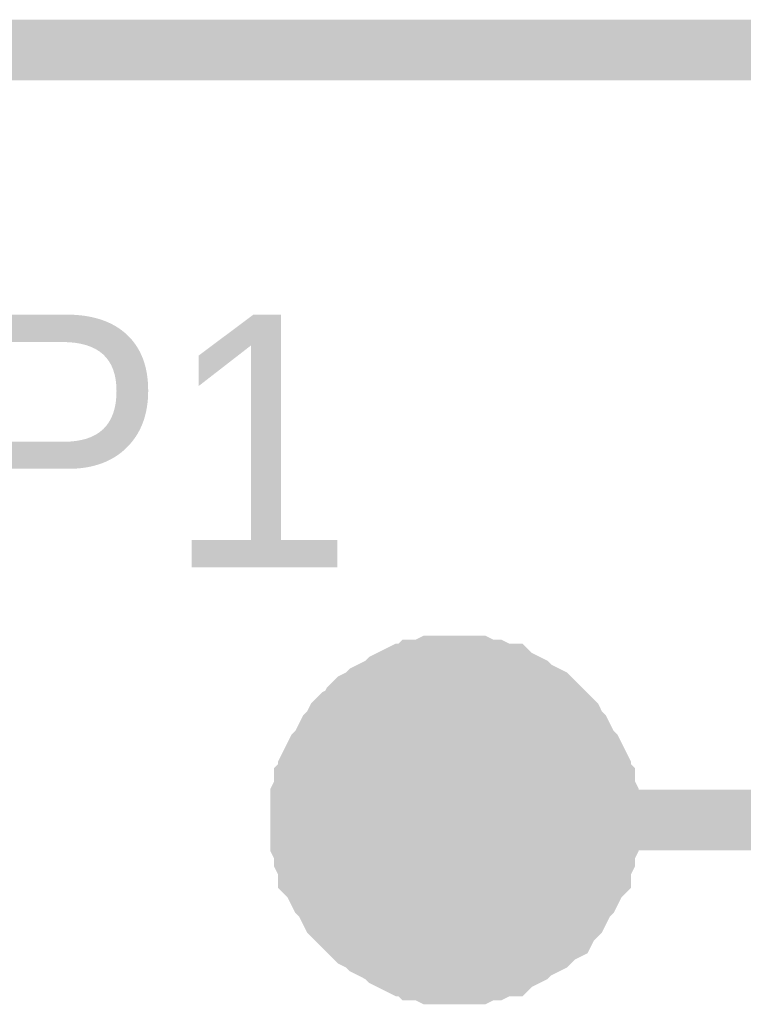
# Model space of a CAD drawing. Header units: inches. Extents: x 0 to 292, y 0 to 193.
# Tile 22 of 112: x 117.5 to 121.08, y 73 to 77.86. Entities that reach past the tile are written whole.
import ezdxf

# ---------------------------------------------------------------- set-up
doc = ezdxf.new("R2010")
doc.units = ezdxf.units.IN
doc.layers.add('Sheet', color=255, linetype='Continuous')

msp = doc.modelspace()

# ---------------------------------------------------------------- linework, layer by layer
at = {"layer": 'Sheet'}
for points in [[(111.5248, 73.9103, 0.2997, 0.2997, 0), (111.5248, 77.7111, 0.2997, 0.2997, 0), (123.7217, 77.7111, 0.2997, 0.2997, 0), (123.7217, 73.9103, 0.2997, 0.2997, 0)], [(119.6496, 74.6705, 0.2997, 0.2997, 0), (119.6106, 74.6705, 0.2997, 0.2997, 0), (119.5716, 74.6705, 0.2997, 0.2997, 0), (119.5327, 74.6705, 0.2997, 0.2997, 0), (119.4937, 74.651, 0.2997, 0.2997, 0), (119.4547, 74.651, 0.2997, 0.2997, 0), (119.4352, 74.6315, 0.2997, 0.2997, 0), (119.3963, 74.6315, 0.2997, 0.2997, 0), (119.3573, 74.612, 0.2997, 0.2997, 0), (119.3183, 74.5925, 0.2997, 0.2997, 0), (119.2988, 74.573, 0.2997, 0.2997, 0), (119.2599, 74.5535, 0.2997, 0.2997, 0), (119.2209, 74.534, 0.2997, 0.2997, 0), (119.2014, 74.5145, 0.2997, 0.2997, 0), (119.1625, 74.495, 0.2997, 0.2997, 0), (119.143, 74.4755, 0.2997, 0.2997, 0), (119.1235, 74.4366, 0.2997, 0.2997, 0), (119.0845, 74.4171, 0.2997, 0.2997, 0), (119.065, 74.3976, 0.2997, 0.2997, 0), (119.0456, 74.3586, 0.2997, 0.2997, 0), (119.0261, 74.3391, 0.2997, 0.2997, 0), (119.0066, 74.3001, 0.2997, 0.2997, 0), (118.9871, 74.2611, 0.2997, 0.2997, 0), (118.9676, 74.2417, 0.2997, 0.2997, 0), (118.9481, 74.2027, 0.2997, 0.2997, 0), (118.9287, 74.1637, 0.2997, 0.2997, 0), (118.9287, 74.1247, 0.2997, 0.2997, 0), (118.9092, 74.1052, 0.2997, 0.2997, 0), (118.9092, 74.0662, 0.2997, 0.2997, 0), (118.8897, 74.0273, 0.2997, 0.2997, 0), (118.8897, 73.9883, 0.2997, 0.2997, 0), (118.8897, 73.9493, 0.2997, 0.2997, 0), (118.8897, 73.9103, 0.2997, 0.2997, 0)], [(120.4094, 73.9103, 0.2997, 0.2997, 0), (120.4094, 73.9493, 0.2997, 0.2997, 0), (120.4094, 73.9883, 0.2997, 0.2997, 0), (120.4094, 74.0273, 0.2997, 0.2997, 0), (120.3899, 74.0662, 0.2997, 0.2997, 0), (120.3899, 74.1052, 0.2997, 0.2997, 0), (120.3705, 74.1247, 0.2997, 0.2997, 0), (120.3705, 74.1637, 0.2997, 0.2997, 0), (120.351, 74.2027, 0.2997, 0.2997, 0), (120.3315, 74.2417, 0.2997, 0.2997, 0), (120.312, 74.2611, 0.2997, 0.2997, 0), (120.2925, 74.3001, 0.2997, 0.2997, 0), (120.273, 74.3391, 0.2997, 0.2997, 0), (120.2535, 74.3586, 0.2997, 0.2997, 0), (120.2341, 74.3976, 0.2997, 0.2997, 0), (120.2146, 74.4171, 0.2997, 0.2997, 0), (120.1951, 74.4366, 0.2997, 0.2997, 0), (120.1561, 74.4755, 0.2997, 0.2997, 0), (120.1366, 74.495, 0.2997, 0.2997, 0), (120.1172, 74.5145, 0.2997, 0.2997, 0), (120.0782, 74.534, 0.2997, 0.2997, 0), (120.0392, 74.5535, 0.2997, 0.2997, 0), (120.0197, 74.573, 0.2997, 0.2997, 0), (119.9808, 74.5925, 0.2997, 0.2997, 0), (119.9418, 74.612, 0.2997, 0.2997, 0), (119.9223, 74.6315, 0.2997, 0.2997, 0), (119.8834, 74.6315, 0.2997, 0.2997, 0), (119.8444, 74.651, 0.2997, 0.2997, 0), (119.8054, 74.651, 0.2997, 0.2997, 0), (119.7665, 74.6705, 0.2997, 0.2997, 0), (119.7275, 74.6705, 0.2997, 0.2997, 0), (119.6885, 74.6705, 0.2997, 0.2997, 0), (119.6496, 74.6705, 0.2997, 0.2997, 0)], [(118.8897, 73.9103, 0.0991, 0.0991, 0), (118.8897, 73.9493, 0.0991, 0.0991, 0), (118.8897, 73.9883, 0.0991, 0.0991, 0), (118.8897, 74.0273, 0.0991, 0.0991, 0), (118.9092, 74.0662, 0.0991, 0.0991, 0), (118.9092, 74.1052, 0.0991, 0.0991, 0), (118.9287, 74.1247, 0.0991, 0.0991, 0), (118.9287, 74.1637, 0.0991, 0.0991, 0), (118.9481, 74.2027, 0.0991, 0.0991, 0), (118.9676, 74.2417, 0.0991, 0.0991, 0), (118.9871, 74.2611, 0.0991, 0.0991, 0), (119.0066, 74.3001, 0.0991, 0.0991, 0), (119.0261, 74.3391, 0.0991, 0.0991, 0), (119.0456, 74.3586, 0.0991, 0.0991, 0), (119.065, 74.3976, 0.0991, 0.0991, 0), (119.0845, 74.4171, 0.0991, 0.0991, 0), (119.1235, 74.4366, 0.0991, 0.0991, 0), (119.143, 74.4755, 0.0991, 0.0991, 0), (119.1625, 74.495, 0.0991, 0.0991, 0), (119.2014, 74.5145, 0.0991, 0.0991, 0), (119.2209, 74.534, 0.0991, 0.0991, 0), (119.2599, 74.5535, 0.0991, 0.0991, 0), (119.2988, 74.573, 0.0991, 0.0991, 0), (119.3183, 74.5925, 0.0991, 0.0991, 0), (119.3573, 74.612, 0.0991, 0.0991, 0), (119.3963, 74.6315, 0.0991, 0.0991, 0), (119.4352, 74.6315, 0.0991, 0.0991, 0), (119.4547, 74.651, 0.0991, 0.0991, 0), (119.4937, 74.651, 0.0991, 0.0991, 0), (119.5327, 74.6705, 0.0991, 0.0991, 0), (119.5716, 74.6705, 0.0991, 0.0991, 0), (119.6106, 74.6705, 0.0991, 0.0991, 0), (119.6496, 74.6705, 0.0991, 0.0991, 0)], [(119.6496, 74.6705, 0.0991, 0.0991, 0), (119.6496, 74.6705, 0.0991, 0.0991, 0)], [(119.6496, 74.6705, 0.0991, 0.0991, 0), (119.6885, 74.6705, 0.0991, 0.0991, 0), (119.7275, 74.6705, 0.0991, 0.0991, 0), (119.7665, 74.6705, 0.0991, 0.0991, 0), (119.8054, 74.651, 0.0991, 0.0991, 0), (119.8444, 74.651, 0.0991, 0.0991, 0), (119.8834, 74.6315, 0.0991, 0.0991, 0), (119.9223, 74.6315, 0.0991, 0.0991, 0), (119.9418, 74.612, 0.0991, 0.0991, 0), (119.9808, 74.5925, 0.0991, 0.0991, 0), (120.0197, 74.573, 0.0991, 0.0991, 0), (120.0392, 74.5535, 0.0991, 0.0991, 0), (120.0782, 74.534, 0.0991, 0.0991, 0), (120.1172, 74.5145, 0.0991, 0.0991, 0), (120.1366, 74.495, 0.0991, 0.0991, 0), (120.1561, 74.4755, 0.0991, 0.0991, 0), (120.1951, 74.4366, 0.0991, 0.0991, 0), (120.2146, 74.4171, 0.0991, 0.0991, 0), (120.2341, 74.3976, 0.0991, 0.0991, 0), (120.2535, 74.3586, 0.0991, 0.0991, 0), (120.273, 74.3391, 0.0991, 0.0991, 0), (120.2925, 74.3001, 0.0991, 0.0991, 0), (120.312, 74.2611, 0.0991, 0.0991, 0), (120.3315, 74.2417, 0.0991, 0.0991, 0), (120.351, 74.2027, 0.0991, 0.0991, 0), (120.3705, 74.1637, 0.0991, 0.0991, 0), (120.3705, 74.1247, 0.0991, 0.0991, 0), (120.3899, 74.1052, 0.0991, 0.0991, 0), (120.3899, 74.0662, 0.0991, 0.0991, 0), (120.4094, 74.0273, 0.0991, 0.0991, 0), (120.4094, 73.9883, 0.0991, 0.0991, 0), (120.4094, 73.9493, 0.0991, 0.0991, 0), (120.4094, 73.9103, 0.0991, 0.0991, 0)], [(118.8897, 73.9103, 0.2997, 0.2997, 0), (122.7085, 73.9103, 0.2997, 0.2997, 0)], [(118.8897, 73.9103, 0.2997, 0.2997, 0), (118.8897, 73.8713, 0.2997, 0.2997, 0), (118.8897, 73.8323, 0.2997, 0.2997, 0), (118.8897, 73.7934, 0.2997, 0.2997, 0), (118.9092, 73.7544, 0.2997, 0.2997, 0), (118.9092, 73.7154, 0.2997, 0.2997, 0), (118.9287, 73.6764, 0.2997, 0.2997, 0), (118.9287, 73.6374, 0.2997, 0.2997, 0), (118.9481, 73.6179, 0.2997, 0.2997, 0), (118.9676, 73.579, 0.2997, 0.2997, 0), (118.9871, 73.54, 0.2997, 0.2997, 0), (119.0066, 73.5205, 0.2997, 0.2997, 0), (119.0261, 73.4815, 0.2997, 0.2997, 0), (119.0456, 73.4425, 0.2997, 0.2997, 0), (119.065, 73.423, 0.2997, 0.2997, 0), (119.0845, 73.4035, 0.2997, 0.2997, 0), (119.1235, 73.3646, 0.2997, 0.2997, 0), (119.143, 73.3451, 0.2997, 0.2997, 0), (119.1625, 73.3256, 0.2997, 0.2997, 0), (119.2014, 73.3061, 0.2997, 0.2997, 0), (119.2209, 73.2866, 0.2997, 0.2997, 0), (119.2599, 73.2671, 0.2997, 0.2997, 0), (119.2988, 73.2476, 0.2997, 0.2997, 0), (119.3183, 73.2281, 0.2997, 0.2997, 0), (119.3573, 73.2086, 0.2997, 0.2997, 0), (119.3963, 73.1891, 0.2997, 0.2997, 0), (119.4352, 73.1891, 0.2997, 0.2997, 0), (119.4547, 73.1696, 0.2997, 0.2997, 0), (119.4937, 73.1696, 0.2997, 0.2997, 0), (119.5327, 73.1502, 0.2997, 0.2997, 0), (119.5716, 73.1502, 0.2997, 0.2997, 0), (119.6106, 73.1502, 0.2997, 0.2997, 0), (119.6496, 73.1502, 0.2997, 0.2997, 0)], [(119.6496, 73.1502, 0.2997, 0.2997, 0), (119.6885, 73.1502, 0.2997, 0.2997, 0), (119.7275, 73.1502, 0.2997, 0.2997, 0), (119.7665, 73.1502, 0.2997, 0.2997, 0), (119.8054, 73.1696, 0.2997, 0.2997, 0), (119.8444, 73.1696, 0.2997, 0.2997, 0), (119.8834, 73.1891, 0.2997, 0.2997, 0), (119.9223, 73.1891, 0.2997, 0.2997, 0), (119.9418, 73.2086, 0.2997, 0.2997, 0), (119.9808, 73.2281, 0.2997, 0.2997, 0), (120.0197, 73.2476, 0.2997, 0.2997, 0), (120.0392, 73.2671, 0.2997, 0.2997, 0), (120.0782, 73.2866, 0.2997, 0.2997, 0), (120.1172, 73.3061, 0.2997, 0.2997, 0), (120.1366, 73.3256, 0.2997, 0.2997, 0), (120.1561, 73.3451, 0.2997, 0.2997, 0), (120.1951, 73.3646, 0.2997, 0.2997, 0), (120.2146, 73.4035, 0.2997, 0.2997, 0), (120.2341, 73.423, 0.2997, 0.2997, 0), (120.2535, 73.4425, 0.2997, 0.2997, 0), (120.273, 73.4815, 0.2997, 0.2997, 0), (120.2925, 73.5205, 0.2997, 0.2997, 0), (120.312, 73.54, 0.2997, 0.2997, 0), (120.3315, 73.579, 0.2997, 0.2997, 0), (120.351, 73.6179, 0.2997, 0.2997, 0), (120.3705, 73.6374, 0.2997, 0.2997, 0), (120.3705, 73.6764, 0.2997, 0.2997, 0), (120.3899, 73.7154, 0.2997, 0.2997, 0), (120.3899, 73.7544, 0.2997, 0.2997, 0), (120.4094, 73.7934, 0.2997, 0.2997, 0), (120.4094, 73.8323, 0.2997, 0.2997, 0), (120.4094, 73.8713, 0.2997, 0.2997, 0), (120.4094, 73.9103, 0.2997, 0.2997, 0)], [(119.6496, 73.1502, 0.0991, 0.0991, 0), (119.6106, 73.1502, 0.0991, 0.0991, 0), (119.5716, 73.1502, 0.0991, 0.0991, 0), (119.5327, 73.1502, 0.0991, 0.0991, 0), (119.4937, 73.1696, 0.0991, 0.0991, 0), (119.4547, 73.1696, 0.0991, 0.0991, 0), (119.4352, 73.1891, 0.0991, 0.0991, 0), (119.3963, 73.1891, 0.0991, 0.0991, 0), (119.3573, 73.2086, 0.0991, 0.0991, 0), (119.3183, 73.2281, 0.0991, 0.0991, 0), (119.2988, 73.2476, 0.0991, 0.0991, 0), (119.2599, 73.2671, 0.0991, 0.0991, 0), (119.2209, 73.2866, 0.0991, 0.0991, 0), (119.2014, 73.3061, 0.0991, 0.0991, 0), (119.1625, 73.3256, 0.0991, 0.0991, 0), (119.143, 73.3451, 0.0991, 0.0991, 0), (119.1235, 73.3646, 0.0991, 0.0991, 0), (119.0845, 73.4035, 0.0991, 0.0991, 0), (119.065, 73.423, 0.0991, 0.0991, 0), (119.0456, 73.4425, 0.0991, 0.0991, 0), (119.0261, 73.4815, 0.0991, 0.0991, 0), (119.0066, 73.5205, 0.0991, 0.0991, 0), (118.9871, 73.54, 0.0991, 0.0991, 0), (118.9676, 73.579, 0.0991, 0.0991, 0), (118.9481, 73.6179, 0.0991, 0.0991, 0), (118.9287, 73.6374, 0.0991, 0.0991, 0), (118.9287, 73.6764, 0.0991, 0.0991, 0), (118.9092, 73.7154, 0.0991, 0.0991, 0), (118.9092, 73.7544, 0.0991, 0.0991, 0), (118.8897, 73.7934, 0.0991, 0.0991, 0), (118.8897, 73.8323, 0.0991, 0.0991, 0), (118.8897, 73.8713, 0.0991, 0.0991, 0), (118.8897, 73.9103, 0.0991, 0.0991, 0)], [(118.8897, 73.9103, 0.0991, 0.0991, 0), (118.8897, 73.9103, 0.0991, 0.0991, 0)], [(120.4094, 73.9103, 0.0991, 0.0991, 0), (120.4094, 73.8713, 0.0991, 0.0991, 0), (120.4094, 73.8323, 0.0991, 0.0991, 0), (120.4094, 73.7934, 0.0991, 0.0991, 0), (120.3899, 73.7544, 0.0991, 0.0991, 0), (120.3899, 73.7154, 0.0991, 0.0991, 0), (120.3705, 73.6764, 0.0991, 0.0991, 0), (120.3705, 73.6374, 0.0991, 0.0991, 0), (120.351, 73.6179, 0.0991, 0.0991, 0), (120.3315, 73.579, 0.0991, 0.0991, 0), (120.312, 73.54, 0.0991, 0.0991, 0), (120.2925, 73.5205, 0.0991, 0.0991, 0), (120.273, 73.4815, 0.0991, 0.0991, 0), (120.2535, 73.4425, 0.0991, 0.0991, 0), (120.2341, 73.423, 0.0991, 0.0991, 0), (120.2146, 73.4035, 0.0991, 0.0991, 0), (120.1951, 73.3646, 0.0991, 0.0991, 0), (120.1561, 73.3451, 0.0991, 0.0991, 0), (120.1366, 73.3256, 0.0991, 0.0991, 0), (120.1172, 73.3061, 0.0991, 0.0991, 0), (120.0782, 73.2866, 0.0991, 0.0991, 0), (120.0392, 73.2671, 0.0991, 0.0991, 0), (120.0197, 73.2476, 0.0991, 0.0991, 0), (119.9808, 73.2281, 0.0991, 0.0991, 0), (119.9418, 73.2086, 0.0991, 0.0991, 0), (119.9223, 73.1891, 0.0991, 0.0991, 0), (119.8834, 73.1891, 0.0991, 0.0991, 0), (119.8444, 73.1696, 0.0991, 0.0991, 0), (119.8054, 73.1696, 0.0991, 0.0991, 0), (119.7665, 73.1502, 0.0991, 0.0991, 0), (119.7275, 73.1502, 0.0991, 0.0991, 0), (119.6885, 73.1502, 0.0991, 0.0991, 0), (119.6496, 73.1502, 0.0991, 0.0991, 0)], [(120.4094, 73.9103, 0.0991, 0.0991, 0), (120.4094, 73.9103, 0.0991, 0.0991, 0), (120.4094, 73.9103, 0.0991, 0.0991, 0), (120.4094, 73.9103, 0.0991, 0.0991, 0), (120.4094, 73.9103, 0.0991, 0.0991, 0), (120.4094, 73.9103, 0.0991, 0.0991, 0), (120.4094, 73.9103, 0.0991, 0.0991, 0), (120.4094, 73.9103, 0.0991, 0.0991, 0), (120.4094, 73.9103, 0.0991, 0.0991, 0), (120.4094, 73.9103, 0.0991, 0.0991, 0), (120.4094, 73.9103, 0.0991, 0.0991, 0), (120.4094, 73.9103, 0.0991, 0.0991, 0), (120.4094, 73.9103, 0.0991, 0.0991, 0), (120.4094, 73.9103, 0.0991, 0.0991, 0), (120.4094, 73.9103, 0.0991, 0.0991, 0), (120.4094, 73.9103, 0.0991, 0.0991, 0), (120.4094, 73.9103, 0.0991, 0.0991, 0), (120.4094, 73.9103, 0.0991, 0.0991, 0), (120.4094, 73.9103, 0.0991, 0.0991, 0), (120.4094, 73.9103, 0.0991, 0.0991, 0), (120.4094, 73.9103, 0.0991, 0.0991, 0), (120.4094, 73.9103, 0.0991, 0.0991, 0), (120.4094, 73.9103, 0.0991, 0.0991, 0), (120.4094, 73.9103, 0.0991, 0.0991, 0), (120.4094, 73.9103, 0.0991, 0.0991, 0), (120.4094, 73.9103, 0.0991, 0.0991, 0), (120.4094, 73.9103, 0.0991, 0.0991, 0), (120.4094, 73.9103, 0.0991, 0.0991, 0), (120.4094, 73.9103, 0.0991, 0.0991, 0), (120.4094, 73.9103, 0.0991, 0.0991, 0), (120.4094, 73.9103, 0.0991, 0.0991, 0), (120.4094, 73.9103, 0.0991, 0.0991, 0), (120.4094, 73.9103, 0.0991, 0.0991, 0)], [(120.4094, 73.9103, 0.0991, 0.0991, 0), (120.4094, 73.9103, 0.0991, 0.0991, 0)]]:
    msp.add_lwpolyline(points, format="xyseb", dxfattribs=at)
msp.add_lwpolyline([(119.253, 73.914, 0.762, 0.762, 1), (120.015, 73.914, 0.762, 0.762, 1)], format="xyseb", close=True, dxfattribs=at)

# ---------------------------------------------------------------- texts
msp.add_text('JP1', height=1.24743, dxfattribs=at).set_placement((116.2789, 75.1577))

doc.saveas('drawing.dxf')
